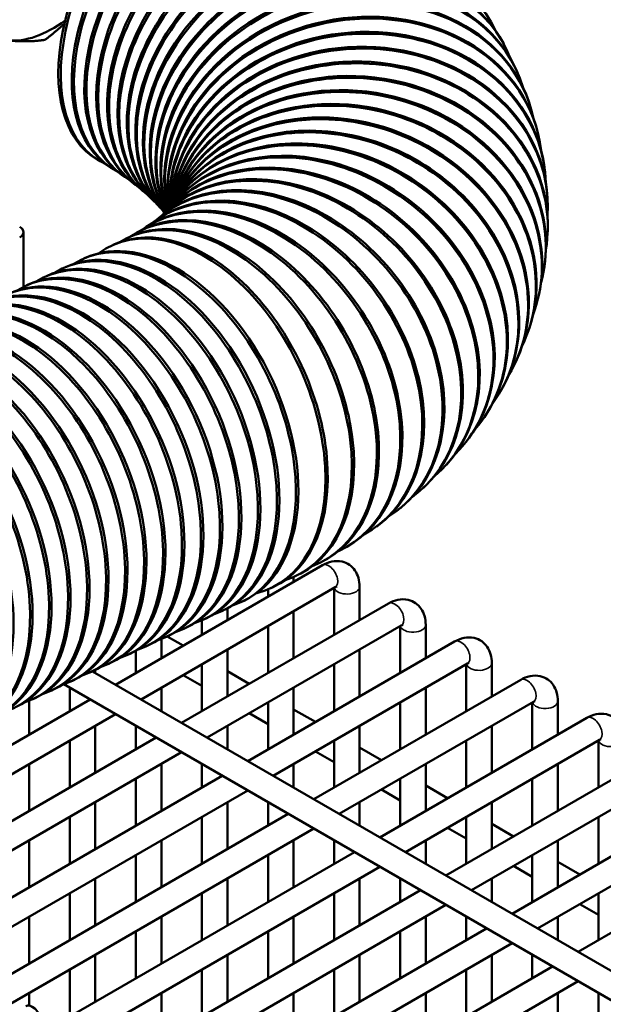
# Model space of a CAD drawing. Header units: inches. Extents: x 1 to 237, y 4 to 150.
# Tile 205 of 209: x 223.34 to 226.04, y 75.88 to 80.44. Entities that reach past the tile are written whole.
import ezdxf

# ---------------------------------------------------------------- set-up
doc = ezdxf.new("R2010")
doc.units = ezdxf.units.IN
doc.header["$LTSCALE"] = 7
doc.header["$MEASUREMENT"] = 0
doc.layers.add('Visible (ANSI)', color=7, linetype='Continuous', lineweight=50)
doc.layers.add('Visible Narrow (ANSI)', color=7, linetype='Continuous', lineweight=35)

msp = doc.modelspace()

# ---------------------------------------------------------------- linework, layer by layer
at = {"layer": 'Visible (ANSI)'}
for p, q in [((225.5807, 80.3353), (225.5851, 80.3271)), ((225.6447, 80.2037), (225.6484, 80.1954)), ((225.6985, 80.0654), (225.7014, 80.0571)), ((225.7408, 79.9212), (225.7428, 79.9128)), ((223.6995, 79.7961), (223.7109, 79.7895)), ((223.7613, 79.7588), (223.772, 79.752)), ((225.7702, 79.7719), (225.7714, 79.7635)), ((223.8171, 79.7218), (223.8272, 79.7148)), ((223.8666, 79.6857), (223.8761, 79.6785)), ((223.9098, 79.651), (223.9186, 79.6436)), ((223.9464, 79.6184), (223.9546, 79.6107)), ((225.7856, 79.6191), (225.786, 79.6107)), ((223.9767, 79.5884), (223.9841, 79.5806)), ((224.0006, 79.5618), (224.0073, 79.5538)), ((224.0315, 79.5709), (224.0249, 79.5637)), ((224.0424, 79.5835), (224.0371, 79.5769)), ((224.0482, 79.5913), (224.0456, 79.5876)), ((224.0498, 79.594), (224.0493, 79.593)), ((223.9918, 79.5337), (223.9837, 79.527)), ((224.0148, 79.5541), (224.0075, 79.5471)), ((223.9256, 79.4851), (223.9161, 79.4789)), ((223.9621, 79.5104), (223.9533, 79.504)), ((223.3568, 79.4606), (223.3568, 79.2074)), ((223.8323, 79.4307), (223.8217, 79.4252)), ((223.8823, 79.4583), (223.8722, 79.4524)), ((225.7863, 79.4646), (225.7859, 79.4563)), ((223.7759, 79.4029), (223.7647, 79.3977)), ((223.6281, 79.334), (223.6394, 79.3393)), ((223.5401, 79.293), (223.5514, 79.2982)), ((225.7719, 79.3105), (225.7707, 79.3023)), ((223.4522, 79.252), (223.4634, 79.2572)), ((223.3642, 79.211), (223.3754, 79.2162)), ((225.7427, 79.159), (225.7407, 79.1508)), ((225.6995, 79.0119), (225.6967, 79.0039)), ((225.6434, 78.871), (225.6399, 78.8631)), ((225.5759, 78.7374), (225.5715, 78.7296)), ((225.4982, 78.6116), (225.4931, 78.604)), ((225.4119, 78.494), (225.406, 78.4866)), ((225.3181, 78.3846), (225.3114, 78.3774)), ((225.2178, 78.2831), (225.2104, 78.2761)), ((225.1118, 78.1891), (225.1038, 78.1824)), ((225.0009, 78.1021), (224.9921, 78.0957)), ((224.8854, 78.0218), (224.876, 78.0156)), ((223.7836, 77.3638), (224.7423, 77.9173)), ((224.7658, 77.9477), (224.7558, 77.9418)), ((224.6424, 77.8795), (224.6317, 77.8739)), ((224.6082, 77.8627), (224.6082, 77.8399)), ((223.9017, 77.2956), (224.8014, 77.815)), ((224.4901, 77.8054), (224.4901, 77.7717)), ((224.5153, 77.8168), (224.5041, 77.8115)), ((224.7963, 77.8121), (224.7963, 77.5949)), ((224.9144, 77.818), (224.9144, 77.6631)), ((224.0898, 77.187), (225.0486, 77.7405)), ((224.3675, 77.7479), (224.3788, 77.7531)), ((224.2795, 77.7069), (224.2908, 77.7121)), ((224.302, 77.7176), (224.302, 77.6631)), ((224.6082, 77.7035), (224.6082, 77.4863)), ((224.1839, 77.6624), (224.1839, 77.5949)), ((224.1916, 77.6659), (224.2028, 77.6711)), ((225.2207, 77.6412), (225.2207, 77.4863)), ((224.1036, 77.6248), (224.1148, 77.6301)), ((224.2079, 77.1188), (225.1076, 77.6382)), ((224.4901, 77.6353), (224.4901, 77.4181)), ((225.1025, 77.6353), (225.1025, 77.4181)), ((223.9958, 77.5753), (223.9958, 77.4863)), ((224.0156, 77.5838), (224.0269, 77.5891)), ((224.0233, 77.5874), (224.0971, 77.5448)), ((224.396, 77.0102), (225.3548, 77.5637)), ((223.8396, 77.5018), (223.8509, 77.5071)), ((223.8776, 77.521), (223.8776, 77.4181)), ((223.9276, 77.5428), (223.9389, 77.5481)), ((224.302, 77.5267), (224.302, 77.3095)), ((224.9144, 77.5267), (224.9144, 77.3095)), ((223.7517, 77.4608), (223.7629, 77.466)), ((224.1839, 77.4585), (224.1839, 77.2413)), ((224.5141, 76.942), (225.4138, 77.4614)), ((224.7963, 77.4585), (224.7963, 77.2413)), ((225.4088, 77.4585), (225.4088, 77.2413)), ((225.5269, 77.4644), (225.5269, 77.3095)), ((223.6637, 77.4198), (223.6749, 77.425)), ((223.6764, 77.4257), (229.5897, 74.0116)), ((223.6895, 77.4322), (223.6895, 77.4181)), ((224.302, 77.4265), (224.4033, 77.368)), ((223.5757, 77.3788), (223.587, 77.384)), ((224.0971, 77.4084), (224.1839, 77.3583)), ((224.7023, 76.8334), (225.661, 77.3869)), ((223.4877, 77.3377), (223.499, 77.343)), ((223.5439, 77.3658), (229.5306, 73.9094)), ((223.5714, 77.3499), (223.5714, 77.2413)), ((223.9958, 77.3499), (223.9958, 77.2413)), ((224.6082, 77.3499), (224.6082, 77.1327)), ((225.2207, 77.3499), (225.2207, 77.1327)), ((221.5982, 76.1021), (223.6655, 77.2956)), ((223.3833, 77.2896), (223.3833, 77.1327)), ((223.3997, 77.2967), (223.411, 77.302)), ((224.4901, 77.2817), (224.4901, 77.0645)), ((224.8204, 76.7652), (225.7201, 77.2846)), ((225.1025, 77.2817), (225.1025, 77.0645)), ((225.715, 77.2817), (225.715, 77.0645)), ((225.8331, 77.2876), (225.8331, 77.1327)), ((224.4033, 77.2316), (224.4901, 77.1815)), ((224.6082, 77.2497), (224.7096, 77.1912)), ((221.7163, 76.0339), (223.7836, 77.2274)), ((225.0085, 76.6566), (225.9672, 77.2101)), ((223.6895, 77.1731), (223.6895, 76.9559)), ((223.8776, 77.1731), (223.8776, 77.0645)), ((224.302, 77.1731), (224.302, 77.0645)), ((224.9144, 77.1731), (224.9144, 76.9559)), ((225.5269, 77.1731), (225.5269, 76.9559)), ((221.9045, 75.9253), (223.9717, 77.1188)), ((223.5714, 77.1049), (223.5714, 76.8877)), ((224.7963, 77.1049), (224.7963, 76.8877)), ((225.1266, 76.5884), (226.0263, 77.1078)), ((225.4088, 77.1049), (225.4088, 76.8877)), ((226.0212, 77.1049), (226.0212, 76.8877)), ((222.0226, 75.8571), (224.0898, 77.0506)), ((224.7096, 77.0548), (224.7963, 77.0047)), ((224.9144, 77.0729), (225.0158, 77.0144)), ((225.3147, 76.4798), (226.2735, 77.0333)), ((223.3833, 76.9963), (223.3833, 76.7791)), ((223.9958, 76.9963), (223.9958, 76.7791)), ((224.1839, 76.9963), (224.1839, 76.8877)), ((224.6082, 76.9963), (224.6082, 76.8877)), ((225.2207, 76.9963), (225.2207, 76.7791)), ((225.8331, 76.9963), (225.8331, 76.7791)), ((222.2107, 75.7485), (224.2779, 76.942)), ((223.8776, 76.9281), (223.8776, 76.7109)), ((225.1025, 76.9281), (225.1025, 76.7109)), ((225.4328, 76.4116), (226.3325, 76.931)), ((225.715, 76.9281), (225.715, 76.7109)), ((222.3288, 75.6803), (224.396, 76.8738)), ((225.0158, 76.878), (225.1025, 76.8279)), ((225.2207, 76.8961), (225.322, 76.8376)), ((225.6209, 76.303), (226.5797, 76.8565)), ((223.6895, 76.8195), (223.6895, 76.6023)), ((224.302, 76.8195), (224.302, 76.6023)), ((224.4901, 76.8195), (224.4901, 76.7109)), ((224.9144, 76.8195), (224.9144, 76.7109)), ((225.5269, 76.8195), (225.5269, 76.6023)), ((222.5169, 75.5717), (224.5842, 76.7652)), ((223.5714, 76.7513), (223.5714, 76.5341)), ((224.1839, 76.7513), (224.1839, 76.5341)), ((225.4088, 76.7513), (225.4088, 76.5341)), ((225.7391, 76.2348), (226.6388, 76.7542)), ((226.0212, 76.7513), (226.0212, 76.5341)), ((222.635, 75.5035), (224.7023, 76.697)), ((225.322, 76.7012), (225.4088, 76.6511)), ((225.5269, 76.7193), (225.6282, 76.6608)), ((223.3833, 76.6427), (223.3833, 76.4255)), ((223.9958, 76.6427), (223.9958, 76.4255)), ((224.6082, 76.6427), (224.6082, 76.4255)), ((224.7963, 76.6427), (224.7963, 76.5341)), ((225.2207, 76.6427), (225.2207, 76.5341)), ((225.8331, 76.6427), (225.8331, 76.4255)), ((225.9272, 76.1262), (226.8859, 76.6797)), ((222.8231, 75.3949), (224.8904, 76.5884)), ((223.8776, 76.5745), (223.8776, 76.3573)), ((224.4901, 76.5745), (224.4901, 76.3573)), ((225.715, 76.5745), (225.715, 76.3573)), ((222.9413, 75.3267), (225.0085, 76.5202)), ((225.6282, 76.5244), (225.715, 76.4743)), ((225.8331, 76.5425), (225.9345, 76.484)), ((223.6895, 76.4659), (223.6895, 76.2487)), ((224.302, 76.4659), (224.302, 76.2487)), ((224.9144, 76.4659), (224.9144, 76.2487)), ((225.1025, 76.4659), (225.1025, 76.3573)), ((225.5269, 76.4659), (225.5269, 76.3573)), ((223.1294, 75.2181), (225.1966, 76.4116)), ((223.5714, 76.3977), (223.5714, 76.1805)), ((224.1839, 76.3977), (224.1839, 76.1805)), ((224.7963, 76.3977), (224.7963, 76.1805)), ((226.0212, 76.3977), (226.0212, 76.1805)), ((223.2475, 75.1499), (225.3147, 76.3434)), ((225.9345, 76.3476), (226.0212, 76.2975)), ((223.3833, 76.2891), (223.3833, 76.0719)), ((223.9958, 76.2891), (223.9958, 76.0719)), ((224.6082, 76.2891), (224.6082, 76.0719)), ((225.2207, 76.2891), (225.2207, 76.0719)), ((225.4088, 76.2891), (225.4088, 76.1805)), ((225.8331, 76.2891), (225.8331, 76.1805)), ((223.4356, 75.0413), (225.5028, 76.2348)), ((223.8776, 76.2209), (223.8776, 76.0037)), ((224.4901, 76.2209), (224.4901, 76.0037)), ((225.1025, 76.2209), (225.1025, 76.0037)), ((223.5537, 74.9731), (225.6209, 76.1666)), ((223.6895, 76.1123), (223.6895, 75.8951)), ((224.302, 76.1123), (224.302, 75.8951)), ((224.9144, 76.1123), (224.9144, 75.8951)), ((225.5269, 76.1123), (225.5269, 75.8951)), ((225.715, 76.1123), (225.715, 76.0037)), ((223.7418, 74.8645), (225.8091, 76.058)), ((223.5714, 76.0441), (223.5714, 75.8269)), ((224.1839, 76.0441), (224.1839, 75.8269)), ((224.7963, 76.0441), (224.7963, 75.8269)), ((225.4088, 76.0441), (225.4088, 75.8269)), ((223.8599, 74.7963), (225.9272, 75.9898)), ((223.3833, 75.9355), (223.3833, 75.8775)), ((223.9958, 75.9355), (223.9958, 75.7183)), ((224.6082, 75.9355), (224.6082, 75.7183)), ((225.2207, 75.9355), (225.2207, 75.7183)), ((225.8331, 75.9355), (225.8331, 75.7183)), ((226.0212, 75.9355), (226.0212, 75.8269))]:
    msp.add_line(p, q, dxfattribs=at)
for centre, major_axis, ratio, start_param, end_param in [((224.137, 80.5538), (0.4375, 0.7578), 0.57735, 0, 3.141593), ((224.1484, 80.5473), (0.4375, 0.7578), 0.57735, 6.156809, 9.480108), ((224.2292, 80.4981), (0.4679, 0.7394), 0.60852, 0, 3.141593), ((224.2399, 80.4914), (0.4679, 0.7394), 0.60852, 6.163386, 9.472575), ((224.3164, 80.4404), (0.4993, 0.7186), 0.638127, 0, 3.141593), ((224.3265, 80.4333), (0.4993, 0.7186), 0.638127, 6.168881, 9.465516), ((224.3983, 80.3806), (0.5317, 0.6949), 0.666096, 0, 3.141593), ((224.4748, 80.3192), (0.565, 0.6681), 0.692356, 0, 3.141593), ((224.4078, 80.3734), (0.5317, 0.6949), 0.666096, 6.17342, 9.45882), ((224.5456, 80.256), (0.5992, 0.6377), 0.716838, 0, 3.141593), ((224.4836, 80.3117), (0.565, 0.6681), 0.692356, 6.177099, 9.452403), ((224.5538, 80.2484), (0.5992, 0.6377), 0.716838, 6.179993, 9.4462), ((224.6107, 80.1915), (0.634, 0.6031), 0.73948, 0, 3.141593), ((224.6181, 80.1837), (0.634, 0.6031), 0.73948, 6.182164, 9.440167), ((224.6697, 80.1256), (0.6691, 0.5638), 0.760224, 0, 3.141593), ((224.7226, 80.0586), (0.7041, 0.5195), 0.779016, 0, 3.121787), ((224.6764, 80.1177), (0.6691, 0.5638), 0.760224, 6.183666, 9.432248), ((224.7693, 79.9907), (0.7384, 0.4694), 0.795809, 0, 3.090241), ((224.7286, 80.0505), (0.7041, 0.5195), 0.779016, 6.184558, 9.390186), ((224.8095, 79.922), (0.7712, 0.4134), 0.810558, 0, 3.068763), ((224.7745, 79.9825), (0.7384, 0.4694), 0.795809, 6.184904, 9.359287), ((224.8432, 79.8526), (0.8015, 0.3511), 0.823228, 0, 3.056395), ((224.8139, 79.9137), (0.7712, 0.4134), 0.810558, 6.184786, 9.338335), ((224.8704, 79.7829), (0.8281, 0.2826), 0.833783, 0, 3.051873), ((224.8733, 79.7745), (0.8281, 0.2826), 0.833783, 6.183587, 9.322078), ((224.8469, 79.8443), (0.8015, 0.3511), 0.823228, 6.184306, 9.326412), ((224.8909, 79.7129), (0.8499, 0.2083), 0.842199, 0, 3.053825), ((224.893, 79.7045), (0.8499, 0.2083), 0.842199, 6.182769, 9.324308), ((223.4948, 80.8894), (-0.2967, -0.514), 0.57735, 0.261799, 0.917514), ((224.9047, 79.6428), (0.8654, 0.129), 0.848453, 0, 3.061613), ((224.906, 79.6345), (0.8654, 0.129), 0.848453, 6.181998, 9.332339), ((224.9122, 79.5646), (0.8738, 0.0462), 0.852528, 6.181405, 9.344636), ((224.9118, 79.5729), (0.8738, 0.0462), 0.852528, 0, 3.073915), ((224.9117, 79.495), (0.8741, -0.0387), 0.854416, 6.181084, 9.359032), ((224.9121, 79.5033), (0.8741, -0.0387), 0.854416, 0, 3.088173), ((224.9057, 79.4341), (0.8662, -0.1236), 0.85411, 0, 3.103691), ((224.9045, 79.4258), (0.8662, -0.1236), 0.85411, 6.181074, 9.374671), ((224.8925, 79.3656), (0.8503, -0.2066), 0.851611, 0, 3.118434), ((224.8726, 79.2979), (0.827, -0.2859), 0.846926, 0, 3.130405), ((224.8905, 79.3574), (0.8503, -0.2066), 0.851611, 6.181351, 9.389207), ((224.8698, 79.2898), (0.827, -0.2859), 0.846926, 6.181832, 9.401158), ((224.846, 79.2312), (0.7974, -0.3602), 0.840068, 0, 3.138928), ((224.8128, 79.1657), (0.763, -0.4283), 0.831053, 0, 3.141593), ((224.8424, 79.2233), (0.7974, -0.3602), 0.840068, 6.182395, 9.408567), ((224.7732, 79.1015), (0.725, -0.4899), 0.819904, 0, 3.141593), ((224.8085, 79.1579), (0.763, -0.4283), 0.831053, 6.182894, 9.413027), ((224.7681, 79.0939), (0.725, -0.4899), 0.819904, 6.183187, 9.418018), ((224.6748, 78.9778), (0.6433, -0.5932), 0.791328, 0, 3.141593), ((224.7212, 79.0314), (0.6847, -0.5448), 0.806651, 6.183145, 9.423391), ((224.7271, 79.0388), (0.6847, -0.5448), 0.806651, 0, 3.141593), ((224.6163, 78.9186), (0.6015, -0.6355), 0.773973, 0, 3.141593), ((224.6682, 78.9706), (0.6433, -0.5932), 0.791328, 6.182656, 9.429034), ((224.5518, 78.8614), (0.56, -0.6723), 0.754631, 0, 3.141593), ((224.6089, 78.9116), (0.6015, -0.6355), 0.773973, 6.181633, 9.434876), ((224.4815, 78.8063), (0.5194, -0.7042), 0.733352, 0, 3.141593), ((224.4055, 78.7534), (0.4799, -0.7316), 0.71019, 0, 3.141593), ((224.5437, 78.8547), (0.56, -0.6723), 0.754631, 6.180002, 9.440881), ((224.324, 78.703), (0.4418, -0.7553), 0.685206, 0, 3.141593), ((224.3961, 78.7473), (0.4799, -0.7316), 0.71019, 6.174659, 9.453389), ((224.4727, 78.7998), (0.5194, -0.7042), 0.733352, 6.177698, 9.447044), ((224.2374, 78.6551), (0.405, -0.7756), 0.658463, 0, 3.141593), ((224.314, 78.6971), (0.4418, -0.7553), 0.685206, 6.170816, 9.459961), ((224.1456, 78.6099), (0.3697, -0.7931), 0.630029, 0, 3.141593), ((224.2267, 78.6495), (0.405, -0.7756), 0.658463, 6.166087, 9.466828), ((223.2968, 79.4606), (0.06, 0), 0.57735, 5.497787, 7.068583), ((224.1344, 78.6046), (0.3697, -0.7931), 0.630029, 6.157482, 9.550481), ((223.9978, 78.5409), (0.3697, -0.7931), 0.630029, 6.206336, 9.501627), ((224.0091, 78.5462), (-0.3697, 0.7931), 0.630029, 3.141593, 6.283185), ((223.9098, 78.4999), (0.3697, -0.7931), 0.630029, 6.206336, 9.501627), ((223.9211, 78.5052), (-0.3697, 0.7931), 0.630029, 3.141593, 6.283185), ((223.8219, 78.4589), (0.3697, -0.7931), 0.630029, 6.206336, 9.501627), ((223.8331, 78.4642), (-0.3697, 0.7931), 0.630029, 3.141593, 6.283185), ((223.6572, 78.3821), (-0.3697, 0.7931), 0.630029, 3.141593, 6.283185), ((223.7339, 78.4179), (0.3697, -0.7931), 0.630029, 6.206336, 9.501627), ((223.7451, 78.4232), (-0.3697, 0.7931), 0.630029, 3.141593, 6.283185), ((223.6459, 78.3769), (0.3697, -0.7931), 0.630029, 6.206336, 9.501627), ((223.5579, 78.3359), (0.3697, -0.7931), 0.630029, 6.206336, 9.501627), ((223.5692, 78.3411), (-0.3697, 0.7931), 0.630029, 3.141593, 6.283185), ((223.4699, 78.2949), (0.3697, -0.7931), 0.630029, 6.206336, 9.501627), ((223.4812, 78.3001), (-0.3697, 0.7931), 0.630029, 3.141593, 6.283185), ((223.382, 78.2539), (0.3697, -0.7931), 0.630029, 6.206336, 9.501627), ((223.3932, 78.2591), (-0.3697, 0.7931), 0.630029, 3.141593, 6.283185), ((223.294, 78.2128), (0.3697, -0.7931), 0.630029, 6.206336, 9.501627), ((223.3052, 78.2181), (-0.3697, 0.7931), 0.630029, 3.141593, 6.283185), ((223.0413, 78.095), (-0.3697, 0.7931), 0.630029, 3.141593, 6.283185), ((223.118, 78.1308), (0.3697, -0.7931), 0.630029, 6.206336, 9.501627), ((223.1293, 78.1361), (-0.3697, 0.7931), 0.630029, 3.141593, 6.283185), ((223.206, 78.1718), (0.3697, -0.7931), 0.630029, 6.206336, 9.501627), ((223.2173, 78.1771), (-0.3697, 0.7931), 0.630029, 3.141593, 6.283185), ((223.03, 78.0898), (0.3697, -0.7931), 0.630029, 6.206336, 9.501627), ((222.9421, 78.0488), (0.3697, -0.7931), 0.630029, 6.206336, 9.501627), ((222.9533, 78.054), (-0.3697, 0.7931), 0.630029, 3.141593, 6.283185), ((222.8541, 78.0078), (0.3697, -0.7931), 0.630029, 6.206336, 9.501627), ((222.8653, 78.013), (-0.3697, 0.7931), 0.630029, 3.141593, 6.283185), ((222.6894, 77.931), (-0.3697, 0.7931), 0.630029, 3.141593, 6.283185), ((222.7661, 77.9668), (0.3697, -0.7931), 0.630029, 6.206336, 9.501627), ((222.7774, 77.972), (-0.3697, 0.7931), 0.630029, 3.141593, 6.283185), ((223.3979, 75.8239), (0.0295, -0.0511), 0.57735, 0, 3.141593)]:
    msp.add_ellipse(centre, major_axis=major_axis, ratio=ratio, start_param=start_param, end_param=end_param, dxfattribs=at)
for points, weights in [([(223.5465, 80.4261), (223.5052, 80.3892), (223.4573, 80.3515)], [1.07182326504, 1.08027109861, 1.08082679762]), ([(223.4573, 80.3515), (223.3824, 80.3399), (223.285, 80.3486)], [1.08082679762, 1.07908713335, 1])]:
    msp.add_rational_spline(points, weights, degree=2, dxfattribs=at)
for points, knots in [([(224.7423, 77.9173), (224.7557, 77.925), (224.7702, 77.9311), (224.8009, 77.9373), (224.8171, 77.9376), (224.8454, 77.9311), (224.8574, 77.9258), (224.8777, 77.9115), (224.8862, 77.9028), (224.9003, 77.8825), (224.9055, 77.8708), (224.9128, 77.8454), (224.9144, 77.8317), (224.9144, 77.818)], [0, 0, 0, 0, 0.314159, 0.314159, 0.611451, 0.611451, 0.836785, 0.836785, 1.050201, 1.050201, 1.29221, 1.29221, 1.570796, 1.570796, 1.570796, 1.570796]), ([(224.8014, 77.815), (224.8041, 77.8166), (224.8063, 77.8175), (224.809, 77.8184), (224.8097, 77.8185), (224.8097, 77.8185)], [0, 0, 0, 0, 0.2067237, 0.2067237, 0.3804885, 0.3804885, 0.3804885, 0.3804885]), ([(225.0486, 77.7405), (225.0619, 77.7482), (225.0764, 77.7543), (225.1071, 77.7605), (225.1233, 77.7608), (225.1516, 77.7543), (225.1636, 77.749), (225.184, 77.7347), (225.1924, 77.726), (225.2065, 77.7057), (225.2117, 77.694), (225.219, 77.6686), (225.2207, 77.6549), (225.2207, 77.6412)], [0, 0, 0, 0, 0.314159, 0.314159, 0.611451, 0.611451, 0.836785, 0.836785, 1.050201, 1.050201, 1.29221, 1.29221, 1.570796, 1.570796, 1.570796, 1.570796]), ([(225.1076, 77.6382), (225.1103, 77.6398), (225.1125, 77.6407), (225.1152, 77.6416), (225.1159, 77.6417), (225.1159, 77.6417)], [0, 0, 0, 0, 0.2067237, 0.2067237, 0.3804885, 0.3804885, 0.3804885, 0.3804885]), ([(225.3548, 77.5637), (225.3682, 77.5714), (225.3827, 77.5775), (225.4133, 77.5837), (225.4295, 77.584), (225.4578, 77.5775), (225.4698, 77.5722), (225.4902, 77.5579), (225.4986, 77.5492), (225.5127, 77.5289), (225.5179, 77.5172), (225.5253, 77.4918), (225.5269, 77.4781), (225.5269, 77.4644)], [0, 0, 0, 0, 0.314159, 0.314159, 0.611451, 0.611451, 0.836785, 0.836785, 1.050201, 1.050201, 1.29221, 1.29221, 1.570796, 1.570796, 1.570796, 1.570796]), ([(225.4138, 77.4614), (225.4165, 77.463), (225.4188, 77.4639), (225.4214, 77.4648), (225.4221, 77.4649), (225.4221, 77.4649)], [0, 0, 0, 0, 0.2067237, 0.2067237, 0.3804885, 0.3804885, 0.3804885, 0.3804885]), ([(225.661, 77.3869), (225.6744, 77.3946), (225.6889, 77.4007), (225.7196, 77.4069), (225.7358, 77.4072), (225.764, 77.4007), (225.776, 77.3954), (225.7964, 77.3811), (225.8049, 77.3724), (225.819, 77.3521), (225.8242, 77.3404), (225.8315, 77.315), (225.8331, 77.3013), (225.8331, 77.2876)], [0, 0, 0, 0, 0.314159, 0.314159, 0.611451, 0.611451, 0.836785, 0.836785, 1.050201, 1.050201, 1.29221, 1.29221, 1.570796, 1.570796, 1.570796, 1.570796]), ([(225.7201, 77.2846), (225.7228, 77.2862), (225.725, 77.2871), (225.7277, 77.288), (225.7283, 77.2881), (225.7283, 77.2881)], [0, 0, 0, 0, 0.2067237, 0.2067237, 0.3804885, 0.3804885, 0.3804885, 0.3804885]), ([(225.9672, 77.2101), (225.9806, 77.2178), (225.9951, 77.2239), (226.0258, 77.2301), (226.042, 77.2304), (226.0703, 77.2239), (226.0823, 77.2186), (226.1026, 77.2043), (226.1111, 77.1956), (226.1252, 77.1753), (226.1304, 77.1636), (226.1377, 77.1382), (226.1393, 77.1245), (226.1393, 77.1108)], [0, 0, 0, 0, 0.314159, 0.314159, 0.611451, 0.611451, 0.836785, 0.836785, 1.050201, 1.050201, 1.29221, 1.29221, 1.570796, 1.570796, 1.570796, 1.570796]), ([(226.0263, 77.1078), (226.029, 77.1094), (226.0312, 77.1103), (226.0339, 77.1112), (226.0346, 77.1113), (226.0346, 77.1113)], [0, 0, 0, 0, 0.2067237, 0.2067237, 0.3804885, 0.3804885, 0.3804885, 0.3804885])]:
    msp.add_open_spline(points, degree=3, knots=knots, dxfattribs=at)
at = {"layer": 'Visible Narrow (ANSI)'}
for centre, major_axis, start_param in [((224.7719, 77.8662), (0.0295, -0.0511), 0), ((224.8554, 77.818), (-0.0591, 0), 0.159548), ((225.0781, 77.6894), (0.0295, -0.0511), 0), ((225.1616, 77.6412), (-0.0591, 0), 0.159548), ((225.3843, 77.5126), (0.0295, -0.0511), 0), ((225.4678, 77.4644), (-0.0591, 0), 0.159548), ((225.6905, 77.3358), (0.0295, -0.0511), 0), ((225.7741, 77.2876), (-0.0591, 0), 0.159548), ((225.9968, 77.159), (0.0295, -0.0511), 0), ((226.0803, 77.1108), (-0.0591, 0), 0.159548)]:
    msp.add_ellipse(centre, major_axis=major_axis, ratio=0.57735, start_param=start_param, end_param=3.141593, dxfattribs=at)

doc.saveas('drawing.dxf')
